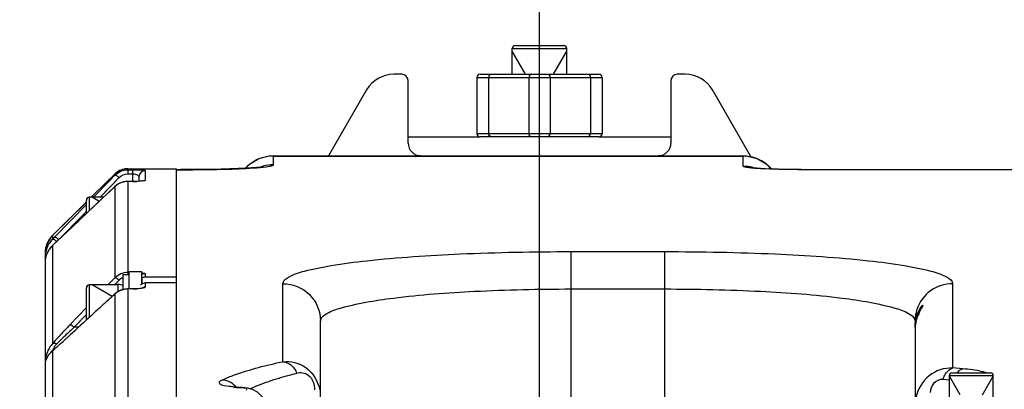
# Model space of a CAD drawing. Header units: millimetres. Extents: x 0 to 8410, y 0 to 5940.
# Tile 31 of 122: x 2863 to 3020, y 5199 to 5258. Entities that reach past the tile are written whole.
import ezdxf

# ---------------------------------------------------------------- set-up
doc = ezdxf.new("R2010")
doc.units = ezdxf.units.MM
doc.header["$LTSCALE"] = 462.55
doc.linetypes.add('CENTER', pattern=[0.6, 0.375, -0.075, 0.075, -0.075])
doc.layers.get('0').update_dxf_attribs({"linetype": 'CONTINUOUS'})
for name, color, linetype in [('204102000021_DXF_AXIS', 7, 'CONTINUOUS'), ('204102000021_DXF_DIMENSION', 7, 'CONTINUOUS'), ('304102000021DXF_CONTINUOUS_LINE', 7, 'CONTINUOUS'), ('304102000022DXF_CONTINUOUS_LINE', 7, 'CONTINUOUS'), ('304105000070DXF_CONTINUOUS_LINE', 7, 'CONTINUOUS'), ('304105000092DXF_CONTINUOUS_LINE', 7, 'CONTINUOUS'), ('304106000010DXF_CONTINUOUS_LINE', 7, 'CONTINUOUS'), ('304107000014DXF_CONTINUOUS_LINE', 7, 'CONTINUOUS'), ('304107000020DXF_CONTINUOUS_LINE', 7, 'CONTINUOUS'), ('501023000020DXF_CONTINUOUS_LINE', 7, 'CONTINUOUS'), ('501023000065DXF_CONTINUOUS_LINE', 7, 'CONTINUOUS'), ('604006000002DXF_CONTINUOUS_LINE', 7, 'CONTINUOUS')]:
    doc.layers.add(name, color=color, linetype=linetype)
doc.styles.get("Standard").update_dxf_attribs({"font": 'txt', "width": 0.7})
doc.dimstyles.new('DIMSTYLE_1', dxfattribs={"dimtxt": 65, "dimasz": 50, "dimexe": 1, "dimexo": 0, "dimgap": 1.625, "dimtad": 1, "dimdsep": 46, "dimtxsty": 'Standard', "dimblk": '_FILLED', "dimblk1": '_FILLED', "dimblk2": '_FILLED', "dimcen": 0.09, "dimclrt": 5, "dimazin": 2, "dimtp": 0.5, "dimtm": 0.5, "dimtfac": 1, "dimtofl": 0, "dimtmove": 0, "dimatfit": 3, "dimldrblk": '_FILLED', "dimfxl": 0, "dimtolj": 1, "dimarcsym": 0})
doc.dimstyles.new('DIMSTYLE_2', dxfattribs={"dimtxt": 65, "dimasz": 50, "dimexe": 1, "dimexo": 0, "dimgap": 1.625, "dimtad": 1, "dimdec": 0, "dimdsep": 46, "dimtxsty": 'Standard', "dimblk": '_FILLED', "dimblk1": '_FILLED', "dimblk2": '_FILLED', "dimcen": 0.09, "dimclrt": 5, "dimazin": 2, "dimtp": 0.5, "dimtm": 0.5, "dimtfac": 1, "dimtdec": 0, "dimtofl": 0, "dimtmove": 0, "dimatfit": 3, "dimldrblk": '_FILLED', "dimfxl": 0, "dimtolj": 1, "dimarcsym": 0})

# ---------------------------------------------------------------- blocks, each defined once
blk = doc.blocks.new('_FILLED')
at = {"color": 0, "linetype": 'ByBlock'}
blk.add_solid([(0, 0), (-1, 0.17), (-1, -0.17)], dxfattribs=at)
blk = doc.blocks.new('*D1')
at = {"layer": '204102000021_DXF_DIMENSION', "color": 2, "linetype": 'Continuous'}
for p, q in [((2704.27, 4817.38), (2704.27, 5406.02)), ((2945.77, 5283.11), (2945.77, 5406.02)), ((2704.27, 5396.02), (2825.02, 5396.02)), ((2945.77, 5396.02), (2825.02, 5396.02))]:
    blk.add_line(p, q, dxfattribs=at)
at = {"layer": '204102000021_DXF_DIMENSION', "color": 2, "linetype": 'Continuous', "xscale": 50, "yscale": 50, "zscale": 50, "rotation": 180}
blk.add_blockref('_FILLED', (2704.27, 5396.02), dxfattribs=at)
at = {"layer": '204102000021_DXF_DIMENSION', "color": 2, "linetype": 'Continuous', "xscale": 50, "yscale": 50, "zscale": 50}
blk.add_blockref('_FILLED', (2945.77, 5396.02), dxfattribs=at)
blk = doc.blocks.new('*D2')
at = {"layer": '204102000021_DXF_DIMENSION', "color": 2, "linetype": 'Continuous'}
for p, q in [((2945.77, 5283.11), (2945.77, 5406.02)), ((3115.71, 5096.09), (3115.71, 5406.02)), ((2945.77, 5396.02), (3030.74, 5396.02)), ((3115.71, 5396.02), (3030.74, 5396.02))]:
    blk.add_line(p, q, dxfattribs=at)
at = {"layer": '204102000021_DXF_DIMENSION', "color": 2, "linetype": 'Continuous', "xscale": 50, "yscale": 50, "zscale": 50, "rotation": 180}
blk.add_blockref('_FILLED', (2945.77, 5396.02), dxfattribs=at)
at = {"layer": '204102000021_DXF_DIMENSION', "color": 2, "linetype": 'Continuous', "xscale": 50, "yscale": 50, "zscale": 50}
blk.add_blockref('_FILLED', (3115.71, 5396.02), dxfattribs=at)

msp = doc.modelspace()

# ---------------------------------------------------------------- linework, layer by layer
at = {"layer": '204102000021_DXF_AXIS', "color": 7, "linetype": 'CENTER'}
msp.add_line((2945.767, 5139.258), (2945.767, 5283.107), dxfattribs=at)
at = {"layer": '304102000021DXF_CONTINUOUS_LINE', "color": 7, "linetype": 'Continuous'}
for p, q in [((2924.767, 5239.258), (2936.267, 5239.258)), ((2955.267, 5239.258), (2966.767, 5239.258))]:
    msp.add_line(p, q, dxfattribs=at)
at = {"layer": '304102000022DXF_CONTINUOUS_LINE', "color": 9, "linetype": 'Continuous'}
for p, q in [((2903.252, 5234.811), (2903.252, 5236.203)), ((2903.252, 5236.2), (2978.281, 5236.2)), ((2978.281, 5236.203), (2978.281, 5236.2)), ((2978.281, 5234.564), (2978.281, 5236.2)), ((2898.801, 5234.249), (2899.009, 5234.455)), ((2899.016, 5234.464), (2899.009, 5234.455)), ((2899.009, 5234.261), (2899.009, 5234.455)), ((2982.517, 5234.464), (2982.524, 5234.455)), ((2982.524, 5234.127), (2982.524, 5234.455)), ((2982.524, 5234.455), (2982.869, 5234.113)), ((2982.524, 5234.455), (2982.869, 5234.113)), ((2989.179, 5234.006), (2989.179, 5234.019)), ((3021.767, 5234.006), (2989.179, 5234.006)), ((2950.767, 5220.929), (2950.767, 5188.491)), ((2950.767, 5220.929), (2965.767, 5220.929)), ((2965.767, 5196.929), (2965.767, 5220.929)), ((2904.767, 5203.35), (2904.767, 5215.806)), ((3011.767, 5215.806), (3011.767, 5202.344)), ((2950.767, 5214.962), (2965.767, 5214.962)), ((3013.381, 5202.211), (3011.767, 5202.344)), ((3011.267, 5200.411), (3010.209, 5200.498)), ((2897.899, 5199.21), (2898.022, 5199.241))]:
    msp.add_line(p, q, dxfattribs=at)
at = {"layer": '304102000022DXF_CONTINUOUS_LINE', "color": 7, "linetype": 'Continuous'}
for p, q in [((2903.252, 5236.203), (2978.281, 5236.203)), ((2887.767, 5198.437), (2887.767, 5234.012)), ((2899.016, 5234.464), (2898.799, 5234.249)), ((2982.517, 5234.464), (2982.005, 5234.917)), ((2982.872, 5234.113), (2982.517, 5234.464)), ((2910.767, 5184.258), (2910.767, 5209.846)), ((3005.767, 5208.521), (3005.767, 5166.709)), ((2898.022, 5199.241), (2898.023, 5199.241))]:
    msp.add_line(p, q, dxfattribs=at)
for points in [[(2900.922, 5235.735), (2899.456, 5234.858), (2899.016, 5234.464)], [(2903.252, 5236.203), (2902.575, 5236.165), (2900.922, 5235.735)], [(2982.005, 5234.917), (2980.524, 5235.771), (2978.864, 5236.175), (2978.281, 5236.203)], [(2901.523, 5234.477), (2901.492, 5234.472), (2901.171, 5234.429), (2900.576, 5234.369), (2899.76, 5234.307), (2898.759, 5234.246), (2897.604, 5234.192), (2896.316, 5234.144), (2894.915, 5234.103), (2893.413, 5234.071), (2891.83, 5234.046), (2890.176, 5234.029), (2888.461, 5234.021), (2887.767, 5234.019)], [(3021.767, 5234.019), (2988.905, 5234.019), (2987.583, 5234.024), (2986.307, 5234.036), (2985.088, 5234.054), (2983.941, 5234.08), (2982.881, 5234.112), (2981.928, 5234.151), (2981.103, 5234.195), (2980.443, 5234.241), (2979.988, 5234.284), (2979.877, 5234.297)], [(2898.023, 5199.241), (2897.076, 5199.304), (2896.378, 5199.398), (2896.179, 5199.439)], [(2901.632, 5197.478), (2901.469, 5197.735), (2900.721, 5198.486), (2899.886, 5198.924), (2899.093, 5199.132), (2898.278, 5199.227), (2898.022, 5199.241)]]:
    msp.add_lwpolyline(points, dxfattribs=at)
at = {"layer": '304102000022DXF_CONTINUOUS_LINE', "color": 9, "linetype": 'Continuous'}
for centre, radius, start, end in [((2903.236, 5230.2), 5.997, 116.46509, 120.60869), ((2903.247, 5230.177), 6.023, 109.31632, 116.46295), ((2903.248, 5230.169), 6.03, 101.11617, 109.2998), ((2903.255, 5230.135), 6.065, 90.03146, 101.12373), ((2978.28, 5230.146), 6.054, 82.14774, 89.98807), ((2978.279, 5230.15), 6.05, 69.2877, 82.13016), ((2978.287, 5230.177), 6.022, 67.93968, 69.26646), ((2978.282, 5230.171), 6.03, 53.98901, 67.92065), ((2903.239, 5230.192), 6.005, 125.31976, 134.77754), ((2903.244, 5230.187), 6.012, 120.61445, 125.33005), ((2903.244, 5228.821), 5.989, 104.95576, 108.91791), ((2903.256, 5228.767), 6.043, 90.03946, 104.93039), ((2978.277, 5228.52), 6.044, 75.0705, 89.96056), ((2978.29, 5228.58), 5.983, 73.04439, 75.04614), ((2978.295, 5230.194), 6.003, 45.21613, 53.95909), ((3011.733, 5209.839), 5.966, 161.9483, 179.93078), ((2898.499, 5216.92), 17.718, 264.89996, 265.63341), ((2898.774, 5220.678), 21.486, 265.66506, 267.66645), ((2897.627, 5192.62), 6.596, 86.56606, 87.63026)]:
    msp.add_arc(centre, radius, start, end, dxfattribs=at)
at = {"layer": '304102000022DXF_CONTINUOUS_LINE', "color": 7, "linetype": 'Continuous'}
for centre, radius, start, end in [((3010.608, 5208.516), 4.841, 176.34695, 179.93611), ((3011.026, 5208.493), 5.26, 173.7182, 176.38687)]:
    msp.add_arc(centre, radius, start, end, dxfattribs=at)
at = {"layer": '304102000022DXF_CONTINUOUS_LINE', "color": 9, "linetype": 'Continuous'}
for points, knots in [([(2887.767, 5234.006), (2888.945, 5234.007), (2893.227, 5234.036), (2897.515, 5234.103), (2900.61, 5234.339)], [0, 0, 0, 0, 0.2752046, 1, 1, 1, 1]), ([(2900.61, 5234.339), (2901.274, 5234.39), (2902.17, 5234.47), (2902.959, 5234.631), (2903.252, 5234.743), (2903.252, 5234.811)], [0, 0, 0, 0, 0.7360993, 0.9247437, 1, 1, 1, 1]), ([(2981.052, 5234.174), (2980.659, 5234.196), (2979.984, 5234.241), (2979.069, 5234.327), (2978.615, 5234.415), (2978.281, 5234.496), (2978.281, 5234.564)], [0, 0, 0, 0, 0.4191735, 0.7345769, 0.9275004, 1, 1, 1, 1]), ([(2989.179, 5234.006), (2988.457, 5234.006), (2985.748, 5234.018), (2983.037, 5234.064), (2981.052, 5234.174)], [0, 0, 0, 0, 0.2663141, 1, 1, 1, 1]), ([(2904.767, 5215.806), (2904.767, 5216.258), (2906.117, 5217.255), (2908.676, 5217.969), (2912.954, 5218.864), (2921.2, 5219.881), (2934.006, 5220.721), (2944.877, 5220.929), (2950.767, 5220.929)], [0, 0, 0, 0, 0.0289966, 0.0882802, 0.1805012, 0.3033306, 0.6228294, 1, 1, 1, 1]), ([(2965.767, 5220.929), (2971.655, 5220.929), (2982.525, 5220.721), (2995.33, 5219.881), (3003.577, 5218.865), (3007.856, 5217.97), (3010.416, 5217.255), (3011.766, 5216.258), (3011.767, 5215.806)], [0, 0, 0, 0, 0.3770932, 0.6966035, 0.8194474, 0.9116904, 0.9709965, 1, 1, 1, 1]), ([(2904.767, 5215.806), (2906.296, 5215.806), (2909.476, 5214.544), (2910.767, 5211.368), (2910.767, 5209.846)], [0, 0, 0, 0, 0.5012033, 1, 1, 1, 1]), ([(3011.767, 5215.806), (3010.531, 5215.806), (3008.001, 5215.009), (3006.442, 5212.858), (3006.06, 5211.688)], [0, 0, 0, 0, 0.5009497, 1, 1, 1, 1]), ([(2910.767, 5209.846), (2910.767, 5210.275), (2911.868, 5211.266), (2915.711, 5212.514), (2923.86, 5213.859), (2936.156, 5214.738), (2945.644, 5214.962), (2950.767, 5214.962)], [0, 0, 0, 0, 0.0314101, 0.0915355, 0.306277, 0.6245262, 1, 1, 1, 1]), ([(2965.767, 5214.962), (2970.889, 5214.962), (2980.375, 5214.738), (2992.671, 5213.859), (3000.821, 5212.514), (3004.664, 5211.266), (3005.767, 5210.275), (3005.767, 5209.846)], [0, 0, 0, 0, 0.3753967, 0.6936573, 0.9084351, 0.9685828, 1, 1, 1, 1]), ([(2895.125, 5200.467), (2895.749, 5200.745), (2898.875, 5201.98), (2902.149, 5202.798), (2904.767, 5203.35)], [0, 0, 0, 0, 0.2033356, 1, 1, 1, 1]), ([(2904.767, 5203.35), (2906.014, 5203.481), (2908.894, 5202.789), (2910.401, 5200.182), (2910.66, 5198.781)], [0, 0, 0, 0, 0.4682989, 1, 1, 1, 1]), ([(2904.767, 5203.35), (2905.476, 5203.283), (2906.413, 5202.643), (2906.88, 5201.785), (2906.983, 5201.539)], [0, 0, 0, 0, 0.727762, 1, 1, 1, 1]), ([(2906.983, 5201.539), (2907.578, 5201.693), (2909.278, 5201.408), (2909.821, 5199.709), (2909.821, 5198.854)], [0, 0, 0, 0, 0.4182789, 1, 1, 1, 1]), ([(3011.767, 5202.344), (3010.447, 5202.381), (3007.682, 5201.471), (3006.208, 5198.985), (3005.918, 5197.686)], [0, 0, 0, 0, 0.4979485, 1, 1, 1, 1]), ([(3010.209, 5200.498), (3010.298, 5200.736), (3010.623, 5201.468), (3011.218, 5202.21), (3011.767, 5202.344)], [0, 0, 0, 0, 0.3105009, 1, 1, 1, 1]), ([(3017.165, 5201.56), (3016.943, 5201.634), (3015.706, 5201.974), (3014.425, 5202.125), (3013.381, 5202.211)], [0, 0, 0, 0, 0.1829906, 1, 1, 1, 1]), ([(2896.924, 5199.273), (2896.411, 5199.319), (2895.725, 5199.476), (2894.683, 5199.609), (2894.575, 5200.279), (2894.951, 5200.389), (2895.125, 5200.467)], [0, 0, 0, 0, 0.4798224, 0.7200168, 0.8221351, 1, 1, 1, 1]), ([(2899.515, 5199.019), (2899.829, 5199.16), (2901.213, 5199.755), (2902.635, 5200.258), (2903.742, 5200.611)], [0, 0, 0, 0, 0.2283978, 1, 1, 1, 1]), ([(3010.209, 5200.498), (3009.671, 5200.542), (3008.53, 5200.045), (3008.209, 5198.929), (3008.209, 5198.416)], [0, 0, 0, 0, 0.5127914, 1, 1, 1, 1]), ([(2898.934, 5198.788), (2898.999, 5198.832), (2899.007, 5199.121), (2898.511, 5199.121), (2898.232, 5199.192), (2898.022, 5199.204)], [0, 0, 0, 0, 0.1962291, 0.4742355, 1, 1, 1, 1])]:
    msp.add_open_spline(points, degree=3, knots=knots, dxfattribs=at)
at = {"layer": '304102000022DXF_CONTINUOUS_LINE', "color": 7, "linetype": 'Continuous'}
for points, knots in [([(3005.767, 5208.849), (3005.767, 5209.63), (3005.933, 5210.847), (3006.592, 5211.801), (3006.861, 5212.358), (3007.019, 5212.358)], [0, 0, 0, 0, 0.6151061, 0.8754808, 1, 1, 1, 1]), ([(3007.019, 5212.358), (3007.136, 5212.358), (3006.614, 5211.725), (3006.472, 5211.242), (3005.972, 5210.161), (3005.838, 5209.438), (3005.798, 5209.068)], [0, 0, 0, 0, 0.0989461, 0.3575012, 0.6840871, 1, 1, 1, 1])]:
    msp.add_open_spline(points, degree=3, knots=knots, dxfattribs=at)
at = {"layer": '304102000022DXF_CONTINUOUS_LINE', "color": 9, "linetype": 'Continuous'}
for points in [[(2903.742, 5200.611), (2904.813, 5200.951), (2905.895, 5201.258), (2906.983, 5201.539)], [(3012.502, 5201.594), (3012.73, 5201.87), (3013.034, 5202.126), (3013.381, 5202.211)], [(2895.125, 5200.467), (2895.936, 5200.428), (2896.776, 5199.973), (2897.282, 5199.339)]]:
    msp.add_open_spline(points, degree=3, dxfattribs=at)
at = {"layer": '304105000070DXF_CONTINUOUS_LINE', "color": 7, "linetype": 'Continuous'}
for q in [(2879.167, 5214.849), (2880.167, 5217.258)]:
    msp.add_line((2879.167, 5217.258), q, dxfattribs=at)
at = {"layer": '304105000092DXF_CONTINUOUS_LINE', "color": 7, "linetype": 'Continuous'}
for p, q in [((2923.767, 5249.258), (2922.468, 5249.258)), ((2924.767, 5238.258), (2924.767, 5248.258)), ((2966.767, 5248.258), (2966.767, 5238.258)), ((2969.065, 5249.258), (2967.767, 5249.258)), ((2918.138, 5246.758), (2912.045, 5236.203)), ((2979.61, 5235.994), (2973.395, 5246.758))]:
    msp.add_line(p, q, dxfattribs=at)
for centre, radius, start, end in [((2922.468, 5244.258), 5, 90, 150), ((2923.767, 5248.258), 1, 0, 90), ((2967.767, 5248.258), 1, 90, 180), ((2969.065, 5244.258), 5, 30, 90), ((2926.767, 5238.258), 2, 180, 270), ((2964.767, 5238.258), 2, 270, 360)]:
    msp.add_arc(centre, radius, start, end, dxfattribs=at)
at = {"layer": '304106000010DXF_CONTINUOUS_LINE', "color": 7, "linetype": 'Continuous'}
for p, q in [((2880.167, 5217.758), (2880.167, 5214.97)), ((2880.167, 5217.758), (2882.167, 5217.758)), ((2882.167, 5217.758), (2882.167, 5215.705))]:
    msp.add_line(p, q, dxfattribs=at)
at = {"layer": '304107000014DXF_CONTINUOUS_LINE', "color": 7, "linetype": 'Continuous'}
for p, q in [((2935.767, 5248.758), (2935.767, 5239.758)), ((2936.267, 5249.258), (2955.267, 5249.258)), ((2955.767, 5248.758), (2955.767, 5239.758)), ((2955.267, 5239.258), (2936.267, 5239.258))]:
    msp.add_line(p, q, dxfattribs=at)
at = {"layer": '304107000014DXF_CONTINUOUS_LINE', "color": 9, "linetype": 'Continuous'}
for p, q in [((2935.767, 5248.758), (2955.767, 5248.758)), ((2937.62, 5248.758), (2937.62, 5239.758)), ((2944.075, 5248.758), (2944.075, 5239.758)), ((2947.459, 5248.758), (2947.459, 5239.758)), ((2953.913, 5248.758), (2953.913, 5239.758)), ((2955.767, 5239.758), (2935.767, 5239.758))]:
    msp.add_line(p, q, dxfattribs=at)
at = {"layer": '304107000014DXF_CONTINUOUS_LINE', "color": 7, "linetype": 'Continuous'}
for centre, start, end in [((2936.267, 5248.758), 90, 180), ((2955.267, 5248.758), 0, 90), ((2936.267, 5239.758), 180, 270), ((2955.267, 5239.758), 270, 360)]:
    msp.add_arc(centre, 0.5, start, end, dxfattribs=at)
at = {"layer": '304107000014DXF_CONTINUOUS_LINE', "color": 9, "linetype": 'Continuous'}
for points, knots in [([(2938.089, 5249.258), (2937.968, 5249.258), (2937.713, 5249.143), (2937.62, 5248.884), (2937.62, 5248.758)], [0, 0, 0, 0, 0.4887378, 1, 1, 1, 1]), ([(2944.498, 5249.258), (2944.387, 5249.258), (2944.148, 5249.131), (2944.075, 5248.883), (2944.075, 5248.758)], [0, 0, 0, 0, 0.4706138, 1, 1, 1, 1]), ([(2947.036, 5249.258), (2947.147, 5249.258), (2947.385, 5249.131), (2947.459, 5248.883), (2947.459, 5248.758)], [0, 0, 0, 0, 0.4706138, 1, 1, 1, 1]), ([(2953.444, 5249.258), (2953.565, 5249.258), (2953.82, 5249.143), (2953.913, 5248.884), (2953.913, 5248.758)], [0, 0, 0, 0, 0.4887378, 1, 1, 1, 1]), ([(2938.089, 5239.258), (2937.968, 5239.258), (2937.713, 5239.372), (2937.62, 5239.631), (2937.62, 5239.758)], [0, 0, 0, 0, 0.4887378, 1, 1, 1, 1]), ([(2944.498, 5239.258), (2944.387, 5239.258), (2944.148, 5239.385), (2944.075, 5239.633), (2944.075, 5239.758)], [0, 0, 0, 0, 0.4706138, 1, 1, 1, 1]), ([(2947.036, 5239.258), (2947.147, 5239.258), (2947.385, 5239.385), (2947.459, 5239.633), (2947.459, 5239.758)], [0, 0, 0, 0, 0.4706138, 1, 1, 1, 1]), ([(2953.444, 5239.258), (2953.565, 5239.258), (2953.82, 5239.372), (2953.913, 5239.631), (2953.913, 5239.758)], [0, 0, 0, 0, 0.4887378, 1, 1, 1, 1])]:
    msp.add_open_spline(points, degree=3, knots=knots, dxfattribs=at)
at = {"layer": '304107000020DXF_CONTINUOUS_LINE', "color": 9, "linetype": 'Continuous'}
for p, q in [((2880.013, 5234.179), (2880.009, 5234.175)), ((2880.009, 5234.175), (2880.009, 5234.01)), ((2880.009, 5234.175), (2887.767, 5234.175)), ((2880.009, 5234.01), (2880.009, 5233.354)), ((2880.009, 5234.01), (2880.767, 5234.01)), ((2880.767, 5232.131), (2880.767, 5234.01)), ((2875.544, 5229.618), (2878.595, 5232.752)), ((2876.994, 5232.198), (2877.888, 5233.116)), ((2876.994, 5232.198), (2877.888, 5233.116)), ((2877.539, 5231.667), (2878.595, 5232.752)), ((2877.907, 5233.326), (2877.888, 5233.304)), ((2877.888, 5233.304), (2877.888, 5233.116)), ((2880.009, 5233.354), (2880.767, 5233.354)), ((2882.767, 5233.863), (2882.767, 5232.312)), ((2874.141, 5229.618), (2876.616, 5232.058)), ((2874.483, 5229.618), (2876.994, 5232.198)), ((2875.544, 5229.618), (2877.539, 5231.667)), ((2876.626, 5232.071), (2876.616, 5232.058)), ((2877.888, 5231.286), (2877.908, 5231.308)), ((2877.888, 5231.286), (2877.889, 5216.748)), ((2880.009, 5232.131), (2880.009, 5232.134)), ((2880.009, 5232.131), (2880.01, 5217.654)), ((2880.767, 5232.131), (2880.009, 5232.131)), ((2867.938, 5223.502), (2873.367, 5228.854)), ((2868.264, 5223.227), (2873.367, 5228.47)), ((2868.972, 5222.864), (2872.883, 5226.883)), ((2872.883, 5226.883), (2873.367, 5227.38)), ((2872.883, 5226.883), (2873.367, 5227.38)), ((2867.948, 5223.515), (2867.938, 5223.502)), ((2867.938, 5223.502), (2867.938, 5222.891)), ((2867.938, 5221.883), (2867.958, 5221.905)), ((2867.938, 5221.883), (2867.938, 5206.197)), ((2868.645, 5222.57), (2868.972, 5222.864)), ((2866.994, 5220.447), (2867, 5220.465)), ((2876.813, 5215.618), (2877.889, 5216.748)), ((2876.813, 5215.618), (2877.889, 5216.748)), ((2880.01, 5217.654), (2880.01, 5217.258)), ((2880.01, 5217.654), (2880.167, 5217.654)), ((2882.767, 5217.402), (2882.767, 5216.854)), ((2877.863, 5215.618), (2878.596, 5216.387)), ((2877.863, 5215.618), (2878.596, 5216.387)), ((2882.767, 5215.933), (2882.767, 5215.245)), ((2877.889, 5214.136), (2877.888, 5195.893)), ((2877.889, 5214.136), (2877.92, 5214.171)), ((2880.01, 5214.963), (2880.01, 5214.97)), ((2880.01, 5214.963), (2880.01, 5196.762)), ((2880.767, 5214.963), (2880.01, 5214.963)), ((2880.767, 5214.963), (2880.767, 5214.97)), ((2870.723, 5209.224), (2873.367, 5212)), ((2871.43, 5208.864), (2873.367, 5210.897)), ((2871.43, 5208.864), (2872.97, 5210.481)), ((2872.97, 5210.481), (2873.367, 5210.897)), ((2872.127, 5208.864), (2871.43, 5208.864)), ((2869.159, 5207.555), (2869.2, 5207.599)), ((2869.901, 5206.818), (2869.933, 5206.853)), ((2867.938, 5205.082), (2868.002, 5205.145)), ((2867.938, 5205.082), (2867.939, 5184.164))]:
    msp.add_line(p, q, dxfattribs=at)
at = {"layer": '304107000020DXF_CONTINUOUS_LINE', "color": 7, "linetype": 'Continuous'}
for p, q in [((2880.013, 5234.179), (2887.767, 5234.179)), ((2887.767, 5216.854), (2887.767, 5234.178)), ((2881.767, 5232.865), (2881.767, 5232.161)), ((2880.767, 5232.134), (2880.009, 5232.134)), ((2873.367, 5228.858), (2867.948, 5223.515)), ((2867.731, 5223.283), (2867.081, 5222.245)), ((2867.948, 5223.515), (2867.731, 5223.283)), ((2867.081, 5222.245), (2866.781, 5221.043)), ((2866.781, 5221.043), (2866.767, 5220.711)), ((2866.767, 5220.71), (2866.767, 5100.675)), ((2882.267, 5215.8), (2882.267, 5216.721)), ((2887.767, 5216.854), (2882.767, 5216.854)), ((2887.767, 5215.933), (2882.767, 5215.933)), ((2887.767, 5194.258), (2887.767, 5215.933)), ((2877.92, 5214.171), (2869.933, 5206.853)), ((2880.767, 5214.97), (2880.01, 5214.97))]:
    msp.add_line(p, q, dxfattribs=at)
for points in [[(2880.012, 5234.179), (2879.133, 5234.049), (2878.268, 5233.626), (2877.907, 5233.326)], [(2877.907, 5233.326), (2877.578, 5233.005), (2876.815, 5232.257), (2874.138, 5229.618)], [(2877.908, 5231.308), (2874.783, 5228.356), (2871.141, 5224.914), (2867.958, 5221.905)], [(2880.009, 5232.134), (2879.304, 5232.053), (2878.485, 5231.734), (2877.909, 5231.308)], [(2882.398, 5232.222), (2882.405, 5232.224), (2882.34, 5232.212), (2882.178, 5232.191), (2881.928, 5232.17), (2881.573, 5232.15), (2881.091, 5232.137), (2880.767, 5232.134)], [(2867.958, 5221.905), (2867.364, 5221.19), (2867, 5220.465)], [(2880.01, 5214.97), (2879.212, 5214.868), (2878.37, 5214.51), (2877.921, 5214.171)], [(2881.696, 5215.006), (2881.214, 5214.978), (2880.767, 5214.97)], [(2882.271, 5215.082), (2882.292, 5215.091), (2882.229, 5215.075), (2882.027, 5215.041), (2881.696, 5215.006)], [(2869.933, 5206.853), (2869.335, 5206.31), (2868.382, 5205.468), (2868.002, 5205.145)], [(2868.002, 5205.145), (2867.737, 5204.901), (2867.514, 5204.657), (2867.335, 5204.425), (2867.194, 5204.215), (2867.09, 5204.034), (2867.017, 5203.894), (2866.969, 5203.792), (2866.955, 5203.762)]]:
    msp.add_lwpolyline(points, dxfattribs=at)
at = {"layer": '304107000020DXF_CONTINUOUS_LINE', "color": 9, "linetype": 'Continuous'}
for centre, radius, start, end in [((2880.01, 5231.151), 3.024, 107.94131, 124.05741), ((2880.003, 5231.167), 3.006, 106.16388, 107.90501), ((2880.012, 5231.128), 3.046, 90.05813, 106.13151), ((3072.955, 5032.908), 279.661, 134.22795, 134.59279), ((2879.982, 5231.188), 2.977, 130.89438, 134.69972), ((2880.005, 5231.162), 3.012, 126.68205, 130.89588), ((2880.01, 5231.155), 3.02, 124.10159, 126.68421), ((2879.922, 5229.172), 2.934, 132.48568, 133.89072), ((2879.965, 5229.122), 3, 120.35568, 132.45051), ((2879.978, 5229.1), 3.026, 118.77824, 120.35717), ((2880.003, 5229.049), 3.082, 103.85998, 118.72028), ((2880.006, 5229.036), 3.096, 102.17899, 103.85573), ((2880.01, 5229.01), 3.121, 90.01065, 102.15498), ((2880.768, 5253.147), 21.015, 269.99492, 271.85683), ((2870.745, 5220.668), 3.989, 141.69014, 146.9807), ((2870.764, 5220.654), 4.012, 134.77593, 141.69669), ((2870.657, 5220.709), 3.89, 168.80944, 173.25974), ((2870.687, 5220.701), 3.922, 157.31915, 168.78229), ((2870.701, 5220.695), 3.936, 155.38314, 157.31524), ((2870.72, 5220.686), 3.957, 146.99251, 155.37643), ((2870.622, 5219.083), 3.879, 133.77863, 146.6158), ((2870.519, 5220.494), 2.796, 132.07676, 134.68486), ((2870.648, 5220.71), 3.881, 173.25526, 179.98947), ((2870.535, 5219.142), 3.774, 148.23863, 159.7718), ((2870.565, 5219.124), 3.809, 146.66535, 148.24203), ((2882.756, 5216.412), 0.987, 119.73447, 127.89348), ((2879.894, 5212.005), 2.926, 129.96812, 133.27435), ((2879.934, 5211.958), 2.988, 123.85985, 129.96237), ((2879.948, 5211.937), 3.013, 120.61915, 123.86734), ((2879.98, 5211.879), 3.079, 110.62646, 120.58871), ((2879.999, 5211.831), 3.131, 105.41493, 110.63162), ((2880.005, 5211.81), 3.152, 102.97438, 105.42006), ((2880.011, 5211.779), 3.184, 91.55304, 102.94465), ((2880.01, 5211.794), 3.169, 90.00094, 91.55549), ((2880.764, 5228.677), 13.714, 270.01235, 271.54475), ((2880.777, 5228.316), 13.353, 271.52908, 272.86307), ((2963.576, 5120.69), 128.297, 136.36405, 137.35851), ((2952.572, 5120.44), 120.011, 132.54107, 133.53564), ((2925.068, 5156.06), 76.01, 137.35346, 138.7301), ((2932.962, 5141.151), 91.49, 133.56654, 133.81401), ((2871.104, 5203.358), 4.253, 146.59953, 150.22623), ((2871.01, 5203.421), 4.14, 137.89829, 146.62), ((2870.643, 5204.217), 2.826, 144.0354, 152.2437), ((2870.647, 5204.213), 2.831, 135.00003, 144.01797), ((2824.75, 5255.724), 66.56, 311.20524, 311.96073), ((2911.931, 5162.87), 61.257, 134.1454, 134.96081), ((2809.795, 5272.379), 88.944, 311.95101, 312.51432), ((2924.812, 5149.64), 79.722, 133.81174, 134.16614), ((2871.652, 5203.13), 4.849, 160.63503, 170.22866), ((2871.299, 5203.252), 4.475, 150.29517, 160.61922), ((2870.529, 5202.131), 3.927, 131.28202, 144.38929), ((2845.079, 5232.265), 35.518, 310.06178, 310.19749), ((2870.737, 5204.169), 2.93, 152.26495, 161.35483), ((2838.595, 5239.896), 45.531, 310.23208, 311.21928), ((2870.722, 5202.832), 3.955, 170.70633, 180.08198)]:
    msp.add_arc(centre, radius, start, end, dxfattribs=at)
at = {"layer": '304107000020DXF_CONTINUOUS_LINE', "color": 7, "linetype": 'Continuous'}
for centre, radius, start, end in [((2871.002, 5219.985), 4.233, 159.21085, 169.50391), ((2870.9, 5220.022), 4.125, 146.59455, 159.19277), ((2870.84, 5220.059), 4.055, 135.6914, 146.55716), ((2871.118, 5219.966), 4.351, 169.53117, 180.01338)]:
    msp.add_arc(centre, radius, start, end, dxfattribs=at)
at = {"layer": '304107000020DXF_CONTINUOUS_LINE', "color": 9, "linetype": 'Continuous'}
for points in [[(2877.888, 5233.116), (2878.426, 5233.663), (2879.242, 5234.01), (2880.009, 5234.01)], [(2878.595, 5232.752), (2878.952, 5233.119), (2879.497, 5233.354), (2880.009, 5233.354)], [(2877.888, 5231.286), (2874.57, 5228.153), (2871.254, 5225.019), (2867.938, 5221.883)], [(2867.938, 5222.891), (2868.047, 5223.003), (2868.156, 5223.115), (2868.264, 5223.227)], [(2868.415, 5223.224), (2868.625, 5223.156), (2868.804, 5223.008), (2868.972, 5222.864)], [(2877.889, 5216.748), (2878.424, 5217.3), (2879.241, 5217.654), (2880.01, 5217.654)], [(2878.596, 5216.387), (2878.758, 5216.558), (2878.954, 5216.702), (2879.165, 5216.806)], [(2882.767, 5217.402), (2882.594, 5217.402), (2882.416, 5217.354), (2882.267, 5217.269)], [(2882.767, 5215.245), (2882.578, 5215.245), (2882.382, 5215.187), (2882.223, 5215.086)], [(2877.889, 5214.136), (2875.226, 5211.697), (2872.563, 5209.257), (2869.901, 5206.818)], [(2866.819, 5203.47), (2866.846, 5203.638), (2866.92, 5203.803), (2867.027, 5203.934)]]:
    msp.add_open_spline(points, degree=3, dxfattribs=at)
for points, knots in [([(2880.767, 5234.01), (2881.032, 5234.01), (2881.5, 5233.998), (2882.167, 5233.986), (2882.484, 5233.917), (2882.767, 5233.914), (2882.767, 5233.863)], [0, 0, 0, 0, 0.3949962, 0.7182602, 0.9248901, 1, 1, 1, 1]), ([(2877.888, 5233.116), (2877.962, 5233.167), (2878.269, 5233.009), (2878.459, 5232.87), (2878.595, 5232.752)], [0, 0, 0, 0, 0.3344092, 1, 1, 1, 1]), ([(2880.767, 5233.354), (2880.913, 5233.354), (2881.266, 5233.327), (2881.767, 5233.104), (2881.767, 5232.865)], [0, 0, 0, 0, 0.3794377, 1, 1, 1, 1]), ([(2882.767, 5233.863), (2882.512, 5233.863), (2881.98, 5233.651), (2881.767, 5233.12), (2881.767, 5232.865)], [0, 0, 0, 0, 0.5004019, 1, 1, 1, 1]), ([(2882.767, 5232.312), (2882.767, 5232.198), (2882.078, 5232.245), (2881.78, 5232.153), (2881.449, 5232.142)], [0, 0, 0, 0, 0.2559484, 1, 1, 1, 1]), ([(2868.264, 5223.227), (2868.282, 5223.239), (2868.336, 5223.247), (2868.386, 5223.234), (2868.415, 5223.224)], [0, 0, 0, 0, 0.4051091, 1, 1, 1, 1]), ([(2867.938, 5222.891), (2867.963, 5222.909), (2868.202, 5222.975), (2868.409, 5222.745), (2868.538, 5222.586)], [0, 0, 0, 0, 0.1286329, 1, 1, 1, 1]), ([(2866.767, 5219.965), (2866.767, 5220.032), (2866.802, 5220.175), (2866.891, 5220.29), (2866.944, 5220.341)], [0, 0, 0, 0, 0.4750136, 1, 1, 1, 1]), ([(2877.889, 5216.748), (2877.914, 5216.761), (2878.162, 5216.792), (2878.355, 5216.572), (2878.489, 5216.413)], [0, 0, 0, 0, 0.1228402, 1, 1, 1, 1]), ([(2882.15, 5217.584), (2882.305, 5217.565), (2882.472, 5217.533), (2882.767, 5217.463), (2882.767, 5217.402)], [0, 0, 0, 0, 0.7175001, 1, 1, 1, 1]), ([(2882.767, 5215.245), (2882.767, 5215.122), (2882.104, 5215.062), (2881.775, 5214.997), (2881.444, 5214.98)], [0, 0, 0, 0, 0.2696482, 1, 1, 1, 1]), ([(2870.723, 5209.224), (2870.748, 5209.238), (2870.996, 5209.269), (2871.189, 5209.049), (2871.323, 5208.89)], [0, 0, 0, 0, 0.1229205, 1, 1, 1, 1]), ([(2867.938, 5206.197), (2868.053, 5206.291), (2868.329, 5206.369), (2868.51, 5206.21), (2868.565, 5206.154)], [0, 0, 0, 0, 0.6531224, 1, 1, 1, 1]), ([(2867.337, 5204.417), (2867.159, 5204.168), (2867.114, 5204.107), (2866.819, 5203.417), (2866.819, 5203.47)], [0, 0, 0, 0, 0.8515029, 1, 1, 1, 1]), ([(2866.819, 5203.47), (2866.819, 5203.494), (2866.827, 5203.655), (2866.85, 5203.816), (2866.874, 5203.952)], [0, 0, 0, 0, 0.1446875, 1, 1, 1, 1])]:
    msp.add_open_spline(points, degree=3, knots=knots, dxfattribs=at)
at = {"layer": '304107000020DXF_CONTINUOUS_LINE', "color": 7, "linetype": 'Continuous'}
for points in [[(2866.994, 5220.447), (2866.846, 5220.045), (2866.767, 5219.61), (2866.767, 5219.181)], [(2882.767, 5216.854), (2882.594, 5216.854), (2882.416, 5216.806), (2882.267, 5216.721)], [(2882.267, 5215.8), (2882.416, 5215.886), (2882.594, 5215.933), (2882.767, 5215.933)]]:
    msp.add_open_spline(points, degree=3, dxfattribs=at)
for points, knots in [([(2882.267, 5216.721), (2882.249, 5216.713), (2882.214, 5216.695), (2882.181, 5216.676), (2882.164, 5216.666)], [0, 0, 0, 0, 0.4964021, 1, 1, 1, 1]), ([(2882, 5215.547), (2882.024, 5215.579), (2882.075, 5215.64), (2882.132, 5215.694), (2882.161, 5215.719)], [0, 0, 0, 0, 0.5131302, 1, 1, 1, 1]), ([(2882.161, 5215.719), (2882.178, 5215.734), (2882.213, 5215.762), (2882.249, 5215.788), (2882.267, 5215.8)], [0, 0, 0, 0, 0.5043557, 1, 1, 1, 1])]:
    msp.add_open_spline(points, degree=3, knots=knots, dxfattribs=at)
at = {"layer": '501023000020DXF_CONTINUOUS_LINE', "color": 7, "linetype": 'Continuous'}
for p, q in [((3011.267, 5197.558), (3011.267, 5201.158)), ((3011.667, 5201.558), (3017.867, 5201.558)), ((3018.267, 5197.558), (3018.267, 5201.158))]:
    msp.add_line(p, q, dxfattribs=at)
at = {"layer": '501023000020DXF_CONTINUOUS_LINE', "color": 9, "linetype": 'Continuous'}
msp.add_line((3011.267, 5201.158), (3018.267, 5201.158), dxfattribs=at)
at = {"layer": '501023000020DXF_CONTINUOUS_LINE', "color": 2, "linetype": 'Continuous'}
for p, q in [((3012.978, 5198.058), (3011.267, 5201.022)), ((3016.555, 5198.058), (3018.267, 5201.022))]:
    msp.add_line(p, q, dxfattribs=at)
at = {"layer": '501023000020DXF_CONTINUOUS_LINE', "color": 7, "linetype": 'Continuous'}
for centre, start, end in [((3011.667, 5201.158), 90, 180), ((3017.867, 5201.158), 0, 90)]:
    msp.add_arc(centre, 0.4, start, end, dxfattribs=at)
at = {"layer": '501023000065DXF_CONTINUOUS_LINE', "color": 7, "linetype": 'Continuous'}
for p, q in [((2941.407, 5249.258), (2941.407, 5253.358)), ((2941.907, 5253.858), (2949.627, 5253.858)), ((2950.127, 5249.258), (2950.127, 5253.358)), ((2876.119, 5229.618), (2873.867, 5229.618)), ((2873.367, 5227.017), (2873.367, 5229.118)), ((2873.367, 5209.999), (2873.367, 5215.118)), ((2878.356, 5215.618), (2873.867, 5215.618))]:
    msp.add_line(p, q, dxfattribs=at)
at = {"layer": '501023000065DXF_CONTINUOUS_LINE', "color": 9, "linetype": 'Continuous'}
for p, q in [((2941.407, 5253.358), (2950.127, 5253.358)), ((2873.867, 5227.49), (2873.867, 5229.618)), ((2873.867, 5210.457), (2873.867, 5215.618))]:
    msp.add_line(p, q, dxfattribs=at)
at = {"layer": '501023000065DXF_CONTINUOUS_LINE', "color": 2, "linetype": 'Continuous'}
for p, q in [((2943.536, 5249.258), (2941.407, 5252.945)), ((2947.998, 5249.258), (2950.127, 5252.945)), ((2875.421, 5228.958), (2874.279, 5229.618)), ((2877.481, 5213.769), (2874.279, 5215.618))]:
    msp.add_line(p, q, dxfattribs=at)
at = {"layer": '501023000065DXF_CONTINUOUS_LINE', "color": 7, "linetype": 'Continuous'}
for centre, start, end in [((2941.907, 5253.358), 90, 180), ((2949.627, 5253.358), 0, 90), ((2873.867, 5229.118), 90, 180), ((2873.867, 5215.118), 90, 180)]:
    msp.add_arc(centre, 0.5, start, end, dxfattribs=at)
at = {"layer": '604006000002DXF_CONTINUOUS_LINE', "color": 7, "linetype": 'Continuous'}
for p, q in [((2878.356, 5215.618), (2878.392, 5215.758)), ((2878.392, 5215.758), (2878.392, 5214.519)), ((2878.392, 5215.758), (2879.167, 5215.558))]:
    msp.add_line(p, q, dxfattribs=at)

# ---------------------------------------------------------------- dimensions: what is measured, and where the dimension line sits
at = {"layer": '204102000021_DXF_DIMENSION', "color": 2, "linetype": 'Continuous'}
dim = msp.add_linear_dim(base=(2704.267, 5396.016), p1=(2945.767, 5283.107), p2=(2704.267, 4817.376), angle=180, dimstyle='DIMSTYLE_1', dxfattribs=at)
dim.commit()
dim.dimension.update_dxf_attribs({"geometry": '*D1', "text_midpoint": (2711.267, 5396.016), "dimtype": 160})
dim = msp.add_linear_dim(base=(3115.711, 5396.016), p1=(2945.767, 5283.107), p2=(3115.711, 5096.089), dimstyle='DIMSTYLE_2', dxfattribs=at)
dim.commit()
dim.dimension.update_dxf_attribs({"geometry": '*D2', "text_midpoint": (2962.489, 5396.016), "dimtype": 160})

doc.saveas('drawing.dxf')
